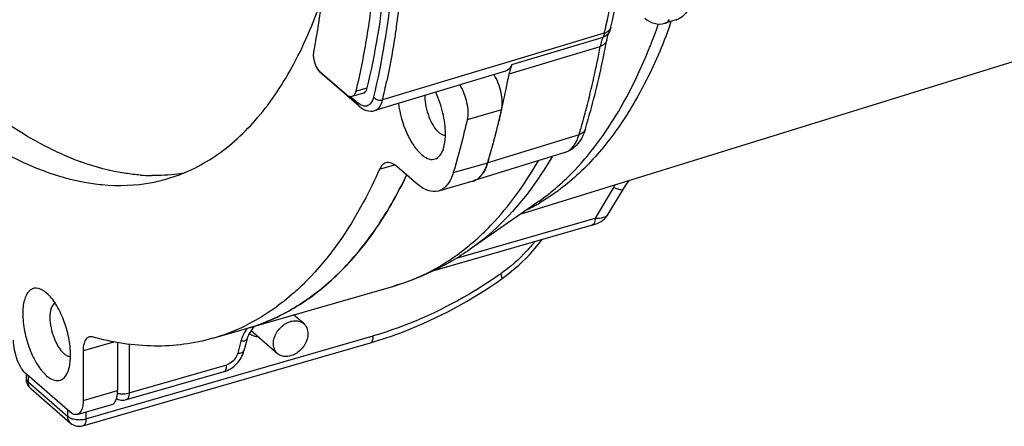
# Model space of a CAD drawing. Header units: millimetres. Extents: x 0 to 420, y 0 to 297.
# Tile 47 of 105: x 190 to 212, y 82 to 92. Entities that reach past the tile are written whole.
import ezdxf

# ---------------------------------------------------------------- set-up
doc = ezdxf.new("R2010")
doc.units = ezdxf.units.MM
doc.header["$LTSCALE"] = 23.1
doc.layers.get('0').update_dxf_attribs({"linetype": 'CONTINUOUS'})

msp = doc.modelspace()

# ---------------------------------------------------------------- linework, layer by layer
at = {"color": 7, "linetype": 'Continuous'}
for p, q in [((225.9641, 94.9173), (200.9485, 87.1681)), ((204.4831, 91.5693), (204.2261, 91.4919)), ((202.8596, 91.2695), (200.3525, 90.5151)), ((202.9699, 91.2983), (202.9699, 91.2982)), ((200.7693, 90.5584), (202.8302, 91.1793)), ((200.7075, 90.3474), (202.7691, 90.9703)), ((197.3193, 89.6187), (196.4293, 90.3894)), ((197.0291, 89.8782), (196.4381, 90.3901)), ((200.6249, 90.4075), (197.6703, 89.5178)), ((200.248, 90.4836), (197.8454, 89.7607)), ((200.3525, 90.5151), (200.248, 90.4836)), ((200.3525, 90.5151), (200.248, 90.4836)), ((197.242, 89.9571), (197.5018, 90.0321)), ((197.1278, 89.833), (197.2876, 89.6946)), ((197.4137, 89.9105), (197.154, 89.8355)), ((200.5379, 89.5369), (199.7585, 89.3119)), ((200.5394, 89.5461), (200.5373, 89.537)), ((200.5398, 89.5454), (200.5378, 89.5363)), ((200.4871, 89.3208), (200.4811, 89.2958)), ((202.2873, 88.9726), (200.2237, 88.3407)), ((201.968, 88.5682), (199.8968, 87.9266)), ((197.7772, 88.1914), (198.1198, 88.2903)), ((198.6118, 87.8702), (198.1708, 88.2522)), ((199.4443, 88.1157), (200.2237, 88.3407)), ((199.8905, 87.9247), (199.1111, 87.6997)), ((203.0682, 87.7804), (202.6511, 87.0839)), ((202.9494, 87.1749), (203.2831, 87.7321)), ((201.3831, 87.4728), (199.8278, 86.3826)), ((199.5157, 86.1788), (202.6511, 87.0839)), ((202.5843, 86.9256), (198.9746, 85.8836)), ((194.0092, 84.3696), (198.1019, 85.5511)), ((190.2526, 85.3927), (190.2063, 85.4294)), ((196.0635, 84.7012), (195.8371, 84.8973)), ((191.1419, 82.5491), (197.637, 84.4241)), ((194.7842, 84.3548), (194.7129, 84.0844)), ((195.4743, 84.0209), (194.8729, 84.5417)), ((191.0751, 82.3907), (197.5703, 84.2657)), ((191.7918, 84.2906), (191.0776, 84.0844)), ((191.8571, 84.2766), (191.8571, 83.1885)), ((192.1169, 84.2405), (192.1169, 83.1336)), ((194.6442, 84.3014), (194.5728, 84.031)), ((191.0776, 84.0844), (191.0776, 82.9635)), ((192.1169, 83.1336), (194.323, 83.7705)), ((189.7919, 83.5481), (189.7919, 83.4584)), ((190.7776, 82.7037), (189.8026, 83.5481)), ((189.8321, 83.5226), (189.8321, 83.3834)), ((194.2562, 83.6122), (192.0501, 82.9753)), ((189.8321, 83.3834), (190.7321, 82.604)), ((189.8955, 83.2316), (190.7955, 82.4522)), ((191.0776, 82.9635), (191.8571, 83.1885)), ((190.944, 82.6469), (191.7235, 82.8719)), ((190.7321, 82.604), (190.7321, 82.7432)), ((191.1419, 82.704), (191.1419, 82.5491))]:
    msp.add_line(p, q, dxfattribs=at)
for points in [[(202.915, 91.1086), (202.924, 91.1519), (202.9399, 91.2133), (202.9574, 91.2666), (202.9699, 91.2982)], [(200.4871, 89.3209), (200.4857, 89.3147), (200.481, 89.296)], [(203.2831, 87.7321), (203.2927, 87.748), (203.3783, 87.8754), (203.4266, 87.9358)], [(202.5841, 86.9255), (202.696, 86.9659), (202.7857, 87.0133), (202.8615, 87.0698), (202.9225, 87.1353), (202.9495, 87.175)], [(200.5405, 85.7128), (200.6816, 85.8167), (200.9287, 86.0239), (201.1592, 86.2508), (201.3706, 86.4951), (201.4453, 86.5968)]]:
    msp.add_lwpolyline(points, dxfattribs=at)
for centre, radius, start, end in [((191.8144, 96.0265), 13.3398, 339.92353, 340.28901), ((204.4335, 91.7344), 0.1723, 286.74929, 291.53413), ((187.4806, 94.9736), 15.8189, 346.45804, 346.64037), ((187.2593, 95.026), 16.0463, 346.64087, 347.03492), ((202.8538, 91.4419), 0.1555, 336.85727, 346.45179), ((203.5745, 90.8645), 0.8082, 157.06613, 159.44627), ((204.0327, 90.7313), 1.2859, 167.54398, 169.29024), ((201.9409, 90.1142), 1.2553, 167.48481, 169.29071), ((181.7777, 93.6003), 16.5202, 346.56043, 348.10288), ((178.8218, 94.5007), 22.2762, 347.42984, 349.25481), ((199.7151, 89.8441), 0.9128, 179.03334, 180.00296), ((182.1649, 93.723), 18.8438, 343.40356, 347.16462), ((180.5415, 94.1215), 20.5152, 346.46701, 347.08522), ((180.0767, 94.2284), 20.9922, 347.10974, 347.4097), ((181.2804, 93.9426), 19.755, 345.56167, 346.39529), ((185.3291, 94.0355), 17.6979, 343.37699, 343.91401), ((182.1725, 93.7115), 18.8335, 344.51166, 345.39948), ((181.7257, 93.8289), 19.2954, 345.39655, 345.55903), ((183.0738, 93.46), 17.8977, 343.37936, 344.32892), ((182.6183, 93.5889), 18.3711, 344.32558, 344.50875), ((193.2012, 94.3706), 6.3923, 246.0141, 250.08458), ((199.3839, 88.5683), 0.8689, 334.73728, 335.91757), ((192.1276, 93.286), 5.4835, 252.51246, 256.21649), ((192.0147, 92.8343), 5.0179, 256.2389, 259.58114), ((192.687, 92.2784), 4.2289, 265.7284, 269.11108), ((191.9367, 91.5498), 3.7233, 280.8397, 286.10375), ((199.7965, 88.2501), 0.3387, 286.10478, 287.20522), ((199.7717, 88.2942), 0.3894, 301.77147, 309.45066), ((199.7402, 88.3327), 0.4392, 309.44301, 315.44826), ((199.6249, 88.4324), 0.5918, 322.17322, 326.84779), ((205.1366, 86.5429), 2.4103, 147.52225, 149.10847), ((199.1034, 91.3366), 4.53, 296.41983, 300.50442), ((196.3053, 90.6913), 5.4852, 309.27446, 310.89737), ((194.308, 94.6677), 10.8028, 304.84879, 305.08829), ((192.7615, 88.6785), 4.4859, 286.15299, 296.3826), ((195.5765, 84.033), 0.972, 144.73569, 150.10989), ((193.5568, 88.8591), 4.4388, 286.11669, 291.81656), ((195.5419, 84.0528), 0.9321, 150.10561, 157.30062), ((195.391, 84.1833), 0.631, 150.16368, 157.43314), ((190.092, 83.4585), 0.3002, 180.02199, 188.29051), ((191.9595, 83.6451), 0.5311, 258.47926, 262.39496), ((191.9659, 83.6943), 0.5808, 262.41218, 268.15829), ((190.9918, 82.6789), 0.2999, 229.09938, 286.10934)]:
    msp.add_arc(centre, radius, start, end, dxfattribs=at)
for points, knots in [([(189.7271, 88.9904), (188.9545, 89.4586), (187.4167, 90.7335), (185.3609, 93.1976), (183.4296, 96.2832), (181.7104, 99.8558), (180.2796, 103.7581), (179.2025, 107.8148), (178.5274, 111.8424), (178.3571, 114.507), (178.3571, 115.7944)], [0, 0, 0, 0, 0.0902225, 0.1974051, 0.3195004, 0.452822, 0.5927107, 0.7340003, 0.8714208, 1, 1, 1, 1]), ([(177.5776, 115.5694), (177.5776, 114.1579), (177.782, 111.233), (178.5826, 106.8279), (179.8508, 102.4285), (181.5188, 98.271), (183.4967, 94.5773), (185.3846, 91.9447), (186.984, 90.2581), (188.4478, 89.0121), (189.6595, 88.3141), (190.4798, 88.0559)], [0, 0, 0, 0, 0.1334887, 0.2764677, 0.4227254, 0.5657529, 0.699328, 0.8181313, 0.870826, 0.9186766, 1, 1, 1, 1]), ([(203.005, 91.4055), (203.1994, 92.2127), (203.4786, 93.9494), (203.6507, 97.7617), (203.354, 100.7475), (203.0091, 102.7769)], [0, 0, 0, 0, 0.2178529, 0.4598821, 1, 1, 1, 1]), ([(196.2936, 90.8448), (196.4452, 91.6545), (196.665, 93.3647), (196.7656, 96.0466), (196.6503, 98.915), (196.4351, 100.876), (196.2936, 101.8769)], [0, 0, 0, 0, 0.2231223, 0.4661002, 0.7261883, 1, 1, 1, 1]), ([(197.242, 101.1219), (197.4158, 100.0942), (197.6803, 98.0834), (197.8238, 95.1526), (197.7201, 92.8427), (197.493, 91.1386), (197.3337, 90.3405), (197.242, 89.9571)], [0, 0, 0, 0, 0.2783981, 0.5410447, 0.7828508, 0.8947028, 1, 1, 1, 1]), ([(197.5018, 90.0321), (197.6908, 90.8224), (197.9623, 92.5248), (198.1296, 96.2676), (197.8393, 99.2013), (197.5018, 101.1969)], [0, 0, 0, 0, 0.2171668, 0.4591094, 1, 1, 1, 1]), ([(197.6423, 101.1596), (197.9849, 99.1338), (198.2797, 96.1557), (198.1098, 92.3564), (197.8342, 90.6283), (197.6423, 89.8261)], [0, 0, 0, 0, 0.5408963, 0.7828381, 1, 1, 1, 1]), ([(202.8965, 91.4259), (203.0776, 92.2125), (203.3381, 93.9007), (203.4126, 95.605), (203.4126, 96.5008)], [0, 0, 0, 0, 0.4739656, 1, 1, 1, 1]), ([(198.3952, 94.9935), (198.3952, 94.6802), (198.3767, 93.4849), (198.2824, 92.2898), (198.1576, 91.4164)], [0, 0, 0, 0, 0.2620197, 1, 1, 1, 1]), ([(192.9695, 87.9726), (193.3554, 88.0841), (194.1229, 88.4522), (195.1005, 89.3654), (195.9132, 90.6097), (196.3149, 91.5774), (196.493, 92.1031)], [0, 0, 0, 0, 0.2139677, 0.4446053, 0.7043051, 1, 1, 1, 1]), ([(204.8042, 91.9469), (204.7843, 91.8644), (204.7156, 91.7011), (204.5657, 91.5941), (204.483, 91.5693)], [0, 0, 0, 0, 0.4952977, 1, 1, 1, 1]), ([(203.7755, 91.6089), (203.8355, 91.557), (203.9773, 91.4708), (204.1485, 91.4685), (204.2262, 91.4919)], [0, 0, 0, 0, 0.4941925, 1, 1, 1, 1]), ([(204.2262, 91.492), (204.2368, 91.4951), (204.2804, 91.513), (204.3155, 91.5478), (204.336, 91.5772)], [0, 0, 0, 0, 0.2352551, 1, 1, 1, 1]), ([(198.1576, 91.4164), (198.1426, 91.3117), (198.0809, 90.9028), (198.0065, 90.4957), (197.943, 90.1946)], [0, 0, 0, 0, 0.2557465, 1, 1, 1, 1]), ([(201.3831, 87.4728), (201.6747, 87.6772), (202.3925, 88.3078), (203.3435, 89.6505), (203.8529, 90.825), (204.0779, 91.4676)], [0, 0, 0, 0, 0.2186112, 0.5820816, 1, 1, 1, 1]), ([(204.3436, 91.4473), (204.1774, 90.9926), (203.8131, 90.1419), (203.1272, 89.0068), (202.3348, 88.0903), (201.7199, 87.6203), (201.4028, 87.4336)], [0, 0, 0, 0, 0.2866186, 0.5462075, 0.7821312, 1, 1, 1, 1]), ([(202.9699, 91.2982), (202.9637, 91.2836), (202.932, 91.2293), (202.8746, 91.193), (202.8302, 91.1794)], [0, 0, 0, 0, 0.2541572, 1, 1, 1, 1]), ([(202.8596, 91.2695), (202.8754, 91.2744), (202.931, 91.2961), (202.9798, 91.3409), (202.9968, 91.3808)], [0, 0, 0, 0, 0.2760554, 1, 1, 1, 1]), ([(202.4315, 89.1044), (202.479, 89.2636), (202.6664, 89.925), (202.8176, 90.5965), (202.915, 91.1086)], [0, 0, 0, 0, 0.2417076, 1, 1, 1, 1]), ([(202.9149, 91.1086), (202.9088, 91.0759), (202.8685, 91.0122), (202.8038, 90.9808), (202.7691, 90.9702)], [0, 0, 0, 0, 0.4785982, 1, 1, 1, 1]), ([(202.8177, 91.1483), (202.8137, 91.1374), (202.7976, 91.0917), (202.785, 91.0447), (202.777, 91.0086)], [0, 0, 0, 0, 0.2384432, 1, 1, 1, 1]), ([(196.3801, 90.4605), (196.364, 90.4862), (196.3357, 90.5427), (196.3057, 90.633), (196.2888, 90.7248), (196.287, 90.7858), (196.2895, 90.8144)], [0, 0, 0, 0, 0.245783, 0.5093179, 0.7679467, 1, 1, 1, 1]), ([(196.2895, 90.8144), (196.2897, 90.817), (196.2907, 90.8272), (196.2922, 90.8374), (196.2936, 90.8448)], [0, 0, 0, 0, 0.258942, 1, 1, 1, 1]), ([(202.334, 89.1318), (202.3763, 89.2783), (202.5431, 89.8858), (202.68, 90.5013), (202.7691, 90.9702)], [0, 0, 0, 0, 0.2421459, 1, 1, 1, 1]), ([(196.4381, 90.3901), (196.4329, 90.3946), (196.4109, 90.4157), (196.3927, 90.4405), (196.3801, 90.4605)], [0, 0, 0, 0, 0.2241746, 1, 1, 1, 1]), ([(200.7694, 90.5583), (200.7613, 90.5393), (200.7299, 90.4764), (200.6729, 90.422), (200.6249, 90.4075)], [0, 0, 0, 0, 0.2918153, 1, 1, 1, 1]), ([(200.7694, 90.5583), (200.7638, 90.5452), (200.7417, 90.4893), (200.7254, 90.4311), (200.7154, 90.3862)], [0, 0, 0, 0, 0.2353391, 1, 1, 1, 1]), ([(200.5379, 89.5369), (200.5513, 89.5955), (200.5586, 89.7286), (200.5207, 90.0017), (200.4434, 90.2091), (200.366, 90.3307)], [0, 0, 0, 0, 0.2184124, 0.4770828, 1, 1, 1, 1]), ([(197.242, 89.9571), (197.2383, 89.9416), (197.2295, 89.9132), (197.2099, 89.8763), (197.1849, 89.8492), (197.1643, 89.8385), (197.154, 89.8356)], [0, 0, 0, 0, 0.3047303, 0.5676191, 0.7944892, 1, 1, 1, 1]), ([(197.4137, 89.9105), (197.4241, 89.9135), (197.471, 89.9381), (197.4923, 89.9924), (197.5018, 90.0321)], [0, 0, 0, 0, 0.2082153, 1, 1, 1, 1]), ([(199.2676, 88.9911), (199.2676, 89.1494), (199.223, 89.4736), (199.1185, 89.7829), (199.0484, 89.9332)], [0, 0, 0, 0, 0.4884525, 1, 1, 1, 1]), ([(199.5917, 90.0975), (199.6671, 89.9763), (199.7426, 89.771), (199.7791, 89.5009), (199.7717, 89.3697), (199.7585, 89.3119)], [0, 0, 0, 0, 0.5240684, 0.7820506, 1, 1, 1, 1]), ([(197.154, 89.8356), (197.1448, 89.8329), (197.1243, 89.8307), (197.0925, 89.8376), (197.06, 89.8538), (197.0395, 89.8693), (197.0291, 89.8782)], [0, 0, 0, 0, 0.2111338, 0.4404633, 0.7013605, 1, 1, 1, 1]), ([(197.6423, 89.8261), (197.6291, 89.771), (197.6002, 89.6925), (197.5209, 89.6278), (197.477, 89.618), (197.4561, 89.6179)], [0, 0, 0, 0, 0.56792, 0.7900272, 1, 1, 1, 1]), ([(197.6423, 89.8261), (197.6545, 89.8138), (197.6797, 89.7865), (197.7471, 89.7512), (197.8092, 89.7496), (197.8454, 89.7607)], [0, 0, 0, 0, 0.2319678, 0.4927064, 1, 1, 1, 1]), ([(197.6704, 89.5179), (197.713, 89.5307), (197.7976, 89.6038), (197.8317, 89.7036), (197.8454, 89.7607)], [0, 0, 0, 0, 0.4310011, 1, 1, 1, 1]), ([(198.8023, 89.844), (198.8023, 89.6858), (198.8542, 89.4492), (198.9829, 89.18), (199.0696, 89.0669), (199.1173, 89.0256)], [0, 0, 0, 0, 0.5306324, 0.7884139, 1, 1, 1, 1]), ([(197.3192, 89.6187), (197.3038, 89.6321), (197.2899, 89.6594), (197.2876, 89.6871), (197.2876, 89.6946)], [0, 0, 0, 0, 0.7320685, 1, 1, 1, 1]), ([(197.3193, 89.6187), (197.3677, 89.5768), (197.4762, 89.506), (197.6112, 89.5), (197.6704, 89.5179)], [0, 0, 0, 0, 0.5086897, 1, 1, 1, 1]), ([(197.4561, 89.6179), (197.4472, 89.6179), (197.4078, 89.6211), (197.3705, 89.6373), (197.3445, 89.6529)], [0, 0, 0, 0, 0.2276608, 1, 1, 1, 1]), ([(198.2046, 89.679), (198.235, 89.4478), (198.3301, 89.1141), (198.5344, 88.7356), (198.6603, 88.5817), (198.7276, 88.5234)], [0, 0, 0, 0, 0.5431255, 0.7926066, 1, 1, 1, 1]), ([(199.7585, 89.3119), (199.7349, 89.2092), (199.6397, 88.8081), (199.5321, 88.4098), (199.4443, 88.1157)], [0, 0, 0, 0, 0.2554183, 1, 1, 1, 1]), ([(202.4315, 89.1044), (202.3961, 88.9856), (202.2931, 88.7573), (202.0824, 88.6036), (201.968, 88.5682)], [0, 0, 0, 0, 0.5083402, 1, 1, 1, 1]), ([(202.4315, 89.1044), (202.4224, 89.0739), (202.3831, 89.0147), (202.3211, 88.983), (202.2873, 88.9726)], [0, 0, 0, 0, 0.4737384, 1, 1, 1, 1]), ([(190.6027, 88.5303), (190.5297, 88.5627), (190.2305, 88.7017), (189.9409, 88.8609), (189.7271, 88.9904)], [0, 0, 0, 0, 0.2422156, 1, 1, 1, 1]), ([(199.1666, 88.9897), (199.175, 88.9847), (199.2058, 88.9685), (199.2415, 88.9598), (199.2666, 88.9615)], [0, 0, 0, 0, 0.279372, 1, 1, 1, 1]), ([(199.2062, 88.6111), (199.2168, 88.637), (199.2567, 88.7598), (199.2676, 88.8903), (199.2676, 88.9911)], [0, 0, 0, 0, 0.2173651, 1, 1, 1, 1]), ([(201.968, 88.5682), (202.0421, 88.5912), (202.19, 88.7099), (202.2589, 88.8774), (202.2873, 88.9726)], [0, 0, 0, 0, 0.4383867, 1, 1, 1, 1]), ([(198.7276, 88.5234), (198.8031, 88.458), (198.9563, 88.3715), (199.1388, 88.4755), (199.1863, 88.5623), (199.2062, 88.6111)], [0, 0, 0, 0, 0.5102465, 0.7305195, 1, 1, 1, 1]), ([(192.372, 88.0612), (192.2617, 88.0694), (191.8031, 88.1213), (191.3534, 88.2413), (191.0238, 88.3606)], [0, 0, 0, 0, 0.2400138, 1, 1, 1, 1]), ([(201.679, 88.4734), (201.5506, 88.2555), (201.0439, 87.4711), (200.386, 86.7739), (199.8278, 86.3826)], [0, 0, 0, 0, 0.2706051, 1, 1, 1, 1]), ([(199.8965, 86.5451), (200.0361, 86.666), (200.6051, 87.2106), (201.0679, 87.8598), (201.3687, 88.3811)], [0, 0, 0, 0, 0.2347651, 1, 1, 1, 1]), ([(197.7772, 88.1914), (197.6664, 87.9409), (197.2268, 87.0345), (196.6444, 86.1884), (196.1276, 85.6668)], [0, 0, 0, 0, 0.2716953, 1, 1, 1, 1]), ([(197.9211, 88.3374), (197.8906, 88.3285), (197.829, 88.2881), (197.7927, 88.2263), (197.7772, 88.1914)], [0, 0, 0, 0, 0.4544087, 1, 1, 1, 1]), ([(198.1708, 88.2522), (198.1323, 88.2855), (198.0563, 88.339), (197.9593, 88.3485), (197.9211, 88.3374)], [0, 0, 0, 0, 0.5613947, 1, 1, 1, 1]), ([(200.0531, 88.0246), (200.0718, 88.0435), (200.1491, 88.1366), (200.1969, 88.2508), (200.2237, 88.3407)], [0, 0, 0, 0, 0.2210754, 1, 1, 1, 1]), ([(200.2237, 88.3407), (200.2204, 88.3295), (200.2069, 88.2865), (200.1907, 88.2443), (200.1771, 88.2138)], [0, 0, 0, 0, 0.2598005, 1, 1, 1, 1]), ([(193.4017, 88.1152), (193.3382, 88.1033), (193.0802, 88.0618), (192.818, 88.047), (192.6214, 88.05)], [0, 0, 0, 0, 0.247375, 1, 1, 1, 1]), ([(194.7889, 84.5947), (195.1572, 84.7011), (195.887, 85.0211), (196.8613, 85.7827), (197.7165, 86.8112), (198.1777, 87.6194), (198.3902, 88.0573)], [0, 0, 0, 0, 0.2238372, 0.4592727, 0.7158119, 1, 1, 1, 1]), ([(198.3902, 88.0572), (198.1971, 87.6595), (197.7812, 86.9205), (197.0248, 85.9613), (196.1717, 85.2177), (195.5319, 84.8685), (195.2064, 84.7382)], [0, 0, 0, 0, 0.2822083, 0.5393006, 0.7761859, 1, 1, 1, 1]), ([(199.4443, 88.1157), (199.4148, 88.017), (199.3434, 87.8433), (199.1882, 87.722), (199.1111, 87.6997)], [0, 0, 0, 0, 0.5620434, 1, 1, 1, 1]), ([(191.1073, 87.8991), (191.2378, 87.8752), (191.7443, 87.8033), (192.2649, 87.8217), (192.6369, 87.8929)], [0, 0, 0, 0, 0.2595149, 1, 1, 1, 1]), ([(199.1111, 87.6997), (199.0346, 87.6777), (198.8409, 87.6967), (198.6888, 87.8036), (198.6118, 87.8702)], [0, 0, 0, 0, 0.4386307, 1, 1, 1, 1]), ([(203.283, 87.7321), (203.2788, 87.725), (203.2507, 87.7196), (203.1798, 87.7354), (203.1153, 87.7599), (203.0682, 87.7804)], [0, 0, 0, 0, 0.1099883, 0.3190995, 1, 1, 1, 1]), ([(202.6511, 87.0839), (202.6511, 87.0654), (202.6486, 87.0096), (202.6229, 86.9368), (202.5843, 86.9257)], [0, 0, 0, 0, 0.3159419, 1, 1, 1, 1]), ([(202.6511, 87.0839), (202.7158, 87.085), (202.8201, 87.0901), (202.9279, 87.1393), (202.9494, 87.1751)], [0, 0, 0, 0, 0.6077546, 1, 1, 1, 1]), ([(198.1019, 85.5511), (198.4023, 85.6378), (198.9963, 85.8808), (199.527, 86.2402), (199.7776, 86.4451)], [0, 0, 0, 0, 0.4913577, 1, 1, 1, 1]), ([(199.8278, 86.3826), (199.6956, 86.2899), (199.1575, 85.9428), (198.5619, 85.6839), (198.1019, 85.5511)], [0, 0, 0, 0, 0.2521208, 1, 1, 1, 1]), ([(201.2832, 86.5493), (201.2279, 86.4803), (200.9987, 86.2141), (200.7328, 85.9792), (200.5178, 85.8282)], [0, 0, 0, 0, 0.2518821, 1, 1, 1, 1]), ([(197.5703, 84.2657), (197.8279, 84.3401), (198.8746, 84.6947), (199.8564, 85.2322), (200.5405, 85.7127)], [0, 0, 0, 0, 0.2428682, 1, 1, 1, 1]), ([(200.4808, 85.8023), (200.2575, 85.6468), (199.3688, 85.0763), (198.3901, 84.6415), (197.637, 84.4241)], [0, 0, 0, 0, 0.2576972, 1, 1, 1, 1]), ([(200.5405, 85.7128), (200.5518, 85.7205), (200.5436, 85.7724), (200.5294, 85.8043), (200.5181, 85.8283)], [0, 0, 0, 0, 0.339633, 1, 1, 1, 1]), ([(190.2063, 85.4294), (190.1506, 85.4693), (190.0548, 85.5165), (189.925, 85.4921), (189.8471, 85.4347), (189.787, 85.3448), (189.7251, 85.175), (189.7126, 85.0283), (189.7126, 84.9251)], [0, 0, 0, 0, 0.2230718, 0.3173212, 0.4155957, 0.529277, 0.6642907, 1, 1, 1, 1]), ([(196.1276, 85.6668), (196.0235, 85.5617), (195.6087, 85.1723), (195.132, 84.8468), (194.7548, 84.6598)], [0, 0, 0, 0, 0.2600432, 1, 1, 1, 1]), ([(190.7926, 83.9898), (190.7926, 84.1217), (190.7609, 84.3942), (190.6481, 84.7841), (190.4829, 85.1282), (190.3344, 85.3219), (190.2526, 85.3927)], [0, 0, 0, 0, 0.2574622, 0.5316178, 0.7888605, 1, 1, 1, 1]), ([(190.444, 85.1655), (190.402, 85.1429), (190.3361, 85.0304), (190.3273, 84.9129), (190.3273, 84.8427)], [0, 0, 0, 0, 0.4049723, 1, 1, 1, 1]), ([(189.7126, 84.9251), (189.7126, 84.7932), (189.7444, 84.5207), (189.8571, 84.1307), (190.0223, 83.7866), (190.1709, 83.5929), (190.2526, 83.5221)], [0, 0, 0, 0, 0.2574622, 0.5316178, 0.7888605, 1, 1, 1, 1]), ([(190.3273, 84.8427), (190.3273, 84.6845), (190.3792, 84.4479), (190.5079, 84.1787), (190.5946, 84.0656), (190.6423, 84.0243)], [0, 0, 0, 0, 0.5306324, 0.7884139, 1, 1, 1, 1]), ([(195.3792, 84.2486), (195.3792, 84.3326), (195.4348, 84.5066), (195.5881, 84.6697), (195.7432, 84.7485), (195.8617, 84.7726), (195.9737, 84.7591), (196.0376, 84.7237), (196.0635, 84.7012)], [0, 0, 0, 0, 0.2569437, 0.5308074, 0.6620302, 0.7836247, 0.8951225, 1, 1, 1, 1]), ([(196.0635, 84.7012), (196.094, 84.6747), (196.1444, 84.6029), (196.1586, 84.5174), (196.1586, 84.4736)], [0, 0, 0, 0, 0.4799659, 1, 1, 1, 1]), ([(191.2114, 84.4011), (191.1903, 84.3951), (191.1345, 84.3573), (191.0863, 84.2404), (191.0776, 84.1415), (191.0776, 84.0844)], [0, 0, 0, 0, 0.1812273, 0.5285914, 1, 1, 1, 1]), ([(191.2807, 84.4003), (191.2748, 84.4019), (191.2521, 84.4069), (191.2279, 84.4058), (191.2114, 84.4011)], [0, 0, 0, 0, 0.2646704, 1, 1, 1, 1]), ([(194.0095, 84.3697), (193.5828, 84.2465), (192.6563, 84.128), (191.7381, 84.2746), (191.2807, 84.4003)], [0, 0, 0, 0, 0.4835235, 1, 1, 1, 1]), ([(194.7842, 84.3548), (194.7793, 84.3359), (194.7277, 84.3031), (194.6767, 84.3015), (194.6442, 84.3014)], [0, 0, 0, 0, 0.3749797, 1, 1, 1, 1]), ([(196.1586, 84.4736), (196.1586, 84.3895), (196.1029, 84.2155), (195.9497, 84.0524), (195.7946, 83.9737), (195.676, 83.9496), (195.5641, 83.9631), (195.5002, 83.9985), (195.4742, 84.0209)], [0, 0, 0, 0, 0.2569437, 0.5308074, 0.6620302, 0.7836247, 0.8951225, 1, 1, 1, 1]), ([(197.5703, 84.2657), (197.5808, 84.2688), (197.6087, 84.2877), (197.6327, 84.3461), (197.637, 84.3956), (197.637, 84.4241)], [0, 0, 0, 0, 0.181076, 0.528719, 1, 1, 1, 1]), ([(189.8026, 83.5481), (189.7572, 83.5874), (189.6746, 83.6951), (189.552, 83.9515), (189.5026, 84.1768), (189.5026, 84.3275)], [0, 0, 0, 0, 0.2115922, 0.4693687, 1, 1, 1, 1]), ([(195.4742, 84.0209), (195.4437, 84.0474), (195.3934, 84.1193), (195.3792, 84.2048), (195.3792, 84.2486)], [0, 0, 0, 0, 0.4799659, 1, 1, 1, 1]), ([(190.6916, 83.9884), (190.7, 83.9834), (190.7308, 83.9672), (190.7665, 83.9585), (190.7916, 83.9602)], [0, 0, 0, 0, 0.279372, 1, 1, 1, 1]), ([(190.7312, 83.6098), (190.7418, 83.6357), (190.7817, 83.7585), (190.7926, 83.889), (190.7926, 83.9898)], [0, 0, 0, 0, 0.2173651, 1, 1, 1, 1]), ([(194.2562, 83.6122), (194.3645, 83.6434), (194.5658, 83.7695), (194.6839, 83.9748), (194.7129, 84.0844)], [0, 0, 0, 0, 0.4985996, 1, 1, 1, 1]), ([(194.5728, 84.031), (194.5491, 83.9411), (194.4646, 83.8307), (194.352, 83.7788), (194.323, 83.7705)], [0, 0, 0, 0, 0.7551891, 1, 1, 1, 1]), ([(194.5728, 84.031), (194.6053, 84.0311), (194.6563, 84.0327), (194.7079, 84.0655), (194.7129, 84.0844)], [0, 0, 0, 0, 0.6250332, 1, 1, 1, 1]), ([(194.2562, 83.6122), (194.2667, 83.6152), (194.2946, 83.6341), (194.3186, 83.6925), (194.323, 83.742), (194.323, 83.7705)], [0, 0, 0, 0, 0.1810028, 0.5286598, 1, 1, 1, 1]), ([(190.2526, 83.5221), (190.3281, 83.4567), (190.4813, 83.3702), (190.6638, 83.4742), (190.7113, 83.561), (190.7312, 83.6098)], [0, 0, 0, 0, 0.5102465, 0.7305195, 1, 1, 1, 1]), ([(191.83, 82.9963), (191.8329, 83.0047), (191.844, 83.0416), (191.8502, 83.0798), (191.8532, 83.1092)], [0, 0, 0, 0, 0.2304503, 1, 1, 1, 1]), ([(191.9472, 83.1139), (191.9619, 83.1134), (192.019, 83.1136), (192.0762, 83.1219), (192.1169, 83.1336)], [0, 0, 0, 0, 0.2579347, 1, 1, 1, 1]), ([(192.1169, 83.1336), (192.1169, 83.1138), (192.1142, 83.058), (192.0875, 82.9861), (192.0501, 82.9753)], [0, 0, 0, 0, 0.3365529, 1, 1, 1, 1]), ([(191.0776, 82.9635), (191.0776, 82.9239), (191.0723, 82.8121), (191.0189, 82.6684), (190.9439, 82.6468)], [0, 0, 0, 0, 0.3369084, 1, 1, 1, 1]), ([(191.7692, 82.8972), (191.7757, 82.9029), (191.8029, 82.9312), (191.8202, 82.9676), (191.83, 82.9963)], [0, 0, 0, 0, 0.2215501, 1, 1, 1, 1]), ([(190.7955, 82.4522), (190.7853, 82.461), (190.7473, 82.5025), (190.7321, 82.5615), (190.7321, 82.604)], [0, 0, 0, 0, 0.2399503, 1, 1, 1, 1]), ([(190.7321, 82.604), (190.7371, 82.5996), (190.7607, 82.5815), (190.7878, 82.5682), (190.8092, 82.56)], [0, 0, 0, 0, 0.2257792, 1, 1, 1, 1]), ([(190.9439, 82.6468), (190.9316, 82.6433), (190.8704, 82.6371), (190.8134, 82.6728), (190.7776, 82.7037)], [0, 0, 0, 0, 0.2137585, 1, 1, 1, 1]), ([(190.9722, 82.5293), (190.9869, 82.5288), (191.044, 82.529), (191.1012, 82.5373), (191.1419, 82.5491)], [0, 0, 0, 0, 0.2579347, 1, 1, 1, 1]), ([(191.1419, 82.5491), (191.1419, 82.5293), (191.1392, 82.4734), (191.1125, 82.4016), (191.0751, 82.3907)], [0, 0, 0, 0, 0.3365529, 1, 1, 1, 1])]:
    msp.add_open_spline(points, degree=3, knots=knots, dxfattribs=at)
for points in [[(202.8596, 91.2695), (202.8522, 91.2388), (202.8426, 91.2085), (202.8302, 91.1795)], [(203.005, 91.4054), (202.9962, 91.3689), (202.9847, 91.3329), (202.97, 91.2983)], [(196.3081, 90.6305), (196.3173, 90.5732), (196.3368, 90.5164), (196.3665, 90.4665)], [(196.3665, 90.4665), (196.3834, 90.438), (196.4043, 90.4111), (196.4293, 90.3894)], [(196.4053, 90.4237), (196.4104, 90.4107), (196.4187, 90.3986), (196.4293, 90.3894)], [(197.3445, 89.6529), (197.3243, 89.665), (197.3053, 89.6792), (197.2876, 89.6946)], [(199.1173, 89.0256), (199.1327, 89.0123), (199.1491, 89), (199.1666, 88.9897)], [(200.1697, 88.1975), (200.1552, 88.1669), (200.1389, 88.1371), (200.1204, 88.1087)], [(199.8937, 87.9257), (199.9228, 87.9344), (199.9509, 87.9472), (199.9768, 87.9632)], [(199.9768, 87.9632), (199.9518, 87.9478), (199.9248, 87.9353), (199.8967, 87.9266)], [(199.9768, 87.9632), (200.0046, 87.9803), (200.0302, 88.0013), (200.0531, 88.0246)], [(200.0923, 88.0694), (200.0801, 88.0538), (200.0671, 88.0387), (200.0531, 88.0246)], [(194.9444, 84.6315), (194.9056, 84.5911), (194.8714, 84.5458), (194.8436, 84.4972)], [(194.682, 84.4125), (194.6669, 84.3764), (194.6542, 84.3392), (194.6442, 84.3014)], [(194.8083, 84.4254), (194.7987, 84.4025), (194.7906, 84.3788), (194.7842, 84.3548)], [(194.8334, 84.477), (194.8644, 84.452), (194.9013, 84.4332), (194.9395, 84.4219)], [(194.9395, 84.4219), (194.9675, 84.4136), (194.9967, 84.409), (195.0259, 84.4078)], [(190.6423, 84.0243), (190.6577, 84.011), (190.6741, 83.9987), (190.6916, 83.9884)], [(189.7919, 83.4584), (189.7919, 83.4415), (189.7983, 83.4242), (189.8078, 83.4102)], [(189.8955, 83.2316), (189.8427, 83.2773), (189.805, 83.3462), (189.795, 83.4152)], [(189.8078, 83.4102), (189.8146, 83.4002), (189.8229, 83.3913), (189.8321, 83.3834)], [(189.8321, 83.3834), (189.8321, 83.3515), (189.8383, 83.3186), (189.8518, 83.2897)], [(189.8518, 83.2897), (189.8621, 83.2678), (189.8772, 83.2475), (189.8955, 83.2316)], [(191.8532, 83.1092), (191.8559, 83.1356), (191.8571, 83.1621), (191.8571, 83.1885)], [(191.7234, 82.8718), (191.7401, 82.8767), (191.756, 82.8858), (191.7692, 82.8972)], [(192.0501, 82.9753), (191.9789, 82.9548), (191.8948, 82.963), (191.829, 82.9971)], [(190.8092, 82.56), (190.8255, 82.5537), (190.8422, 82.5486), (190.8592, 82.5444)], [(190.8592, 82.5444), (190.8961, 82.5353), (190.9342, 82.5305), (190.9722, 82.5293)]]:
    msp.add_open_spline(points, degree=3, dxfattribs=at)

doc.saveas('drawing.dxf')
